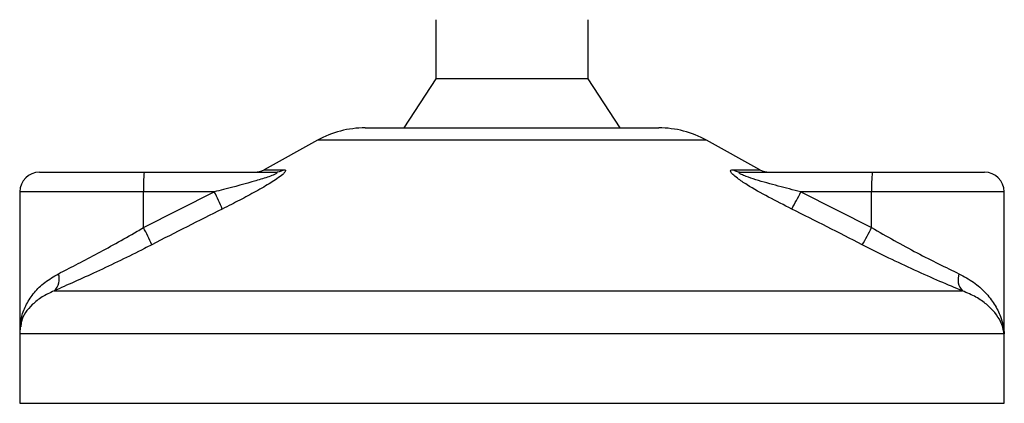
# Model space of a CAD drawing. Header units: millimetres. Extents: x 0 to 420, y 0 to 297.
# Tile 37 of 112: x 101.66 to 104.27, y 203.45 to 204.47. Entities that reach past the tile are written whole.
import ezdxf

# ---------------------------------------------------------------- set-up
doc = ezdxf.new("R2010")
doc.units = ezdxf.units.MM

msp = doc.modelspace()

# ---------------------------------------------------------------- linework, layer by layer
at = {"color": 7, "linetype": 'Continuous', "lineweight": 25}
for p, q in [((102.76435, 204.46543), (102.76435, 204.30916)), ((103.16806, 204.30916), (103.16806, 204.46543)), ((102.76435, 204.30916), (102.6797, 204.17893)), ((102.9592, 204.30916), (102.76435, 204.30916)), ((103.16806, 204.30916), (102.9592, 204.30916)), ((103.25271, 204.17893), (103.16806, 204.30916)), ((102.57771, 204.17893), (103.3547, 204.17893)), ((102.45152, 204.14632), (102.31055, 204.06824)), ((103.48089, 204.14632), (102.45152, 204.14632)), ((103.62185, 204.06824), (103.48089, 204.14632)), ((101.71658, 204.06172), (101.99315, 204.06172)), ((101.99315, 204.06172), (102.33896, 204.06172)), ((102.31055, 204.06824), (102.36221, 204.06824)), ((103.55106, 204.06824), (103.62185, 204.06824)), ((103.57357, 204.06172), (103.91938, 204.06172)), ((103.91938, 204.06172), (104.21582, 204.06172)), ((101.66449, 204.00963), (101.66449, 203.64563)), ((101.99134, 204.00963), (101.66449, 204.00963)), ((101.99134, 203.91499), (102.17871, 204.00963)), ((102.17871, 204.00963), (101.99134, 204.00963)), ((101.99134, 203.91499), (101.99134, 204.00963)), ((103.73021, 204.00963), (103.91758, 203.91499)), ((103.91758, 204.00963), (103.73021, 204.00963)), ((103.91758, 203.91499), (103.91758, 204.00963)), ((104.26792, 204.00963), (103.91758, 204.00963)), ((104.26792, 203.64109), (104.26792, 204.00963)), ((101.7548, 203.74728), (104.15798, 203.74728)), ((101.66391, 203.63336), (101.66391, 203.44964)), ((104.26771, 203.63336), (101.66391, 203.63336)), ((104.2685, 203.63336), (104.26771, 203.63336)), ((104.2685, 203.44964), (104.2685, 203.63336)), ((101.66391, 203.44964), (104.2685, 203.44964))]:
    msp.add_line(p, q, dxfattribs=at)
for centre, radius, start, end in [((102.57771, 203.91847), 0.26046, 90, 118.97971), ((103.3547, 203.91847), 0.26046, 61.02029, 90), ((101.71658, 204.00963), 0.05209, 90, 180), ((102.36818, 204.02264), 0.37706, 174.05026, 181.9769), ((102.28532, 204.11381), 0.05209, 270, 298.97971), ((102.33886, 204.1068), 0.04507, 270.13347, 301.2075), ((103.57372, 204.10434), 0.04262, 237.88298, 269.80326), ((103.64709, 204.11381), 0.05209, 241.02029, 270), ((104.29441, 204.02264), 0.37706, 174.05026, 181.9769), ((104.21582, 204.00963), 0.05209, 0, 90), ((101.62582, 203.72574), 0.62152, 22.54768, 27.17899), ((103.12095, 204.30068), 0.67521, 330.09662, 334.46582), ((101.47453, 203.6386), 0.58608, 23.1937, 28.13781), ((103.34288, 204.19886), 0.64099, 329.07178, 333.71276), ((101.72557, 203.77903), 0.04316, 312.63789, 18.67569), ((104.19045, 203.77772), 0.04451, 160.12241, 223.14649), ((101.79414, 203.63336), 0.13023, 171.40055, 180), ((104.13827, 203.63336), 0.13023, 0, 5.40863)]:
    msp.add_arc(centre, radius, start, end, dxfattribs=at)
for points, knots in [([(102.33896, 204.06172), (102.3403, 204.06168), (102.34246, 204.06162), (102.34434, 204.06101), (102.34483, 204.06007), (102.34361, 204.05869), (102.34115, 204.05712), (102.33502, 204.05407), (102.3177, 204.04754), (102.27266, 204.03372), (102.22366, 204.02084), (102.18682, 204.01165), (102.17871, 204.00963)], [0, 0, 0, 0, 0.0326282, 0.0525244, 0.0758401, 0.1000535, 0.1224526, 0.1468975, 0.2362249, 0.4244765, 0.873292, 1, 1, 1, 1]), ([(102.36221, 204.06824), (102.36414, 204.06798), (102.36801, 204.06745), (102.3665, 204.06263), (102.35891, 204.05478), (102.34081, 204.04118), (102.30901, 204.02163), (102.26788, 203.99883), (102.2307, 203.97953), (102.2079, 203.96811), (102.19982, 203.96406)], [0, 0, 0, 0, 0.0715734, 0.1443473, 0.2083354, 0.3096596, 0.4923301, 0.6911888, 0.8905251, 1, 1, 1, 1]), ([(103.70627, 203.96406), (103.68571, 203.97443), (103.64473, 203.99511), (103.59595, 204.02282), (103.56466, 204.04349), (103.55033, 204.05529), (103.5442, 204.06293), (103.54448, 204.06724), (103.54827, 204.06821), (103.55081, 204.06824), (103.55106, 204.06824)], [0, 0, 0, 0, 0.2791688, 0.5566156, 0.6991027, 0.7915598, 0.8614835, 0.9308082, 0.9932657, 1, 1, 1, 1]), ([(103.73021, 204.00963), (103.71022, 204.01466), (103.67005, 204.02477), (103.62129, 204.03831), (103.58883, 204.04885), (103.5746, 204.05451), (103.56925, 204.05749), (103.5673, 204.05914), (103.56683, 204.06027), (103.56802, 204.06126), (103.5703, 204.06163), (103.5725, 204.06172), (103.57332, 204.06172), (103.57357, 204.06172)], [0, 0, 0, 0, 0.3126385, 0.6283409, 0.7723225, 0.8532102, 0.8895986, 0.904004, 0.9304919, 0.9491875, 0.9821779, 0.994635, 1, 1, 1, 1]), ([(102.19982, 203.96406), (102.16878, 203.94851), (102.10642, 203.91729), (102.04439, 203.88542), (102.01324, 203.86942)], [0, 0, 0, 0, 0.4978543, 1, 1, 1, 1]), ([(103.89272, 203.86942), (103.86186, 203.88528), (103.79987, 203.91715), (103.73756, 203.94838), (103.70627, 203.96406)], [0, 0, 0, 0, 0.497852, 1, 1, 1, 1]), ([(101.76645, 203.79285), (101.78136, 203.80042), (101.81161, 203.81578), (101.86339, 203.84295), (101.91819, 203.87278), (101.96126, 203.89724), (101.98573, 203.91167), (101.99134, 203.91499)], [0, 0, 0, 0, 0.22830534, 0.46347764, 0.69381275, 0.92974366, 1, 1, 1, 1]), ([(103.91758, 203.91499), (103.93742, 203.90346), (103.97762, 203.88009), (104.03757, 203.84795), (104.09623, 203.81798), (104.13095, 203.80132), (104.14859, 203.79285)], [0, 0, 0, 0, 0.2465936, 0.4996913, 0.7457356, 1, 1, 1, 1]), ([(102.01324, 203.86942), (102.00678, 203.86611), (101.97911, 203.85192), (101.92957, 203.82743), (101.86714, 203.79783), (101.80714, 203.77042), (101.77242, 203.75507), (101.7548, 203.74728)], [0, 0, 0, 0, 0.0699949, 0.2998887, 0.53536, 0.7642956, 1, 1, 1, 1]), ([(104.15798, 203.74728), (104.13848, 203.75544), (104.09878, 203.77203), (104.03207, 203.80169), (103.96246, 203.83417), (103.91618, 203.85756), (103.89272, 203.86942)], [0, 0, 0, 0, 0.2463531, 0.5014676, 0.7472632, 1, 1, 1, 1]), ([(101.66545, 203.64109), (101.66599, 203.65398), (101.667, 203.67808), (101.681, 203.71245), (101.70127, 203.74292), (101.72899, 203.77092), (101.75386, 203.78548), (101.76645, 203.79285)], [0, 0, 0, 0, 0.2250981, 0.4208767, 0.6202762, 0.807726, 1, 1, 1, 1]), ([(104.14859, 203.79285), (104.16193, 203.78559), (104.18861, 203.77106), (104.21934, 203.74314), (104.2432, 203.71256), (104.26128, 203.67579), (104.26688, 203.64896), (104.26771, 203.63349), (104.26771, 203.63336)], [0, 0, 0, 0, 0.181527, 0.3632884, 0.5522832, 0.7413623, 0.9977537, 1, 1, 1, 1]), ([(101.7548, 203.74728), (101.74378, 203.74215), (101.7215, 203.73177), (101.68884, 203.70511), (101.66874, 203.67793), (101.66725, 203.65719), (101.66692, 203.65258)], [0, 0, 0, 0, 0.2123614, 0.4290443, 0.8732781, 1, 1, 1, 1]), ([(104.26771, 203.63336), (104.2677, 203.63345), (104.2668, 203.64451), (104.25924, 203.67177), (104.23229, 203.70499), (104.19458, 203.73164), (104.17025, 203.74204), (104.15798, 203.74728)], [0, 0, 0, 0, 0.0022151, 0.258094, 0.6355, 0.8160594, 1, 1, 1, 1]), ([(104.26548, 203.65258), (104.26685, 203.64629), (104.26824, 203.6399), (104.26772, 203.63345), (104.26771, 203.63336)], [0, 0, 0, 0, 0.9852732, 1, 1, 1, 1]), ([(104.26771, 203.63336), (104.26772, 203.63349), (104.26786, 203.63608), (104.2674, 203.63865), (104.26696, 203.64109)], [0, 0, 0, 0, 0.0519005, 1, 1, 1, 1])]:
    msp.add_open_spline(points, degree=3, knots=knots, dxfattribs=at)

doc.saveas('drawing.dxf')
